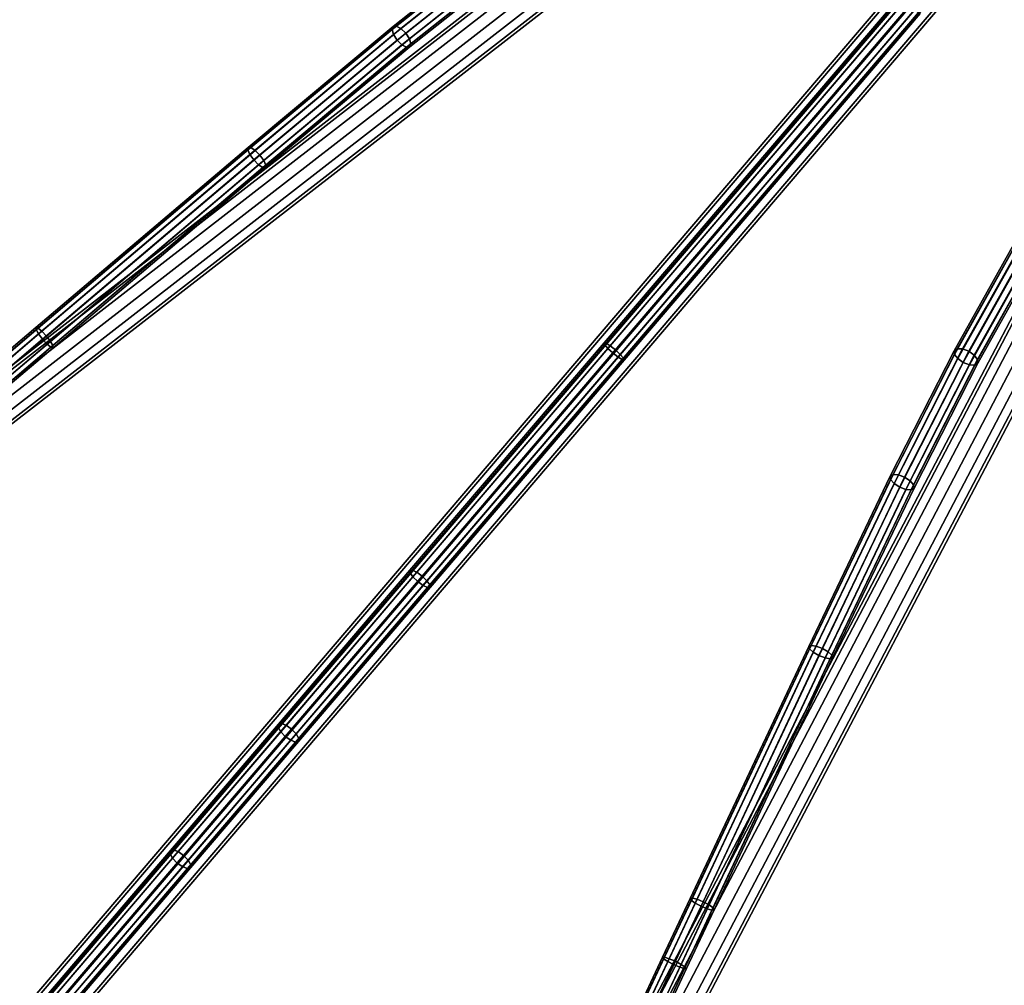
# Model space of a CAD drawing. Extents: x -43.1 to 43.1, y -41.3 to 41.3.
# Tile 80 of 256: x -19.4 to -7.9, y -22 to -10.7. Entities that reach past the tile are written whole.
import ezdxf

# ---------------------------------------------------------------- set-up
doc = ezdxf.new("R2010")
doc.units = 0
doc.layers.add('CABLE.1', color=18, linetype='CONTINUOUS')
doc.layers.add('METAL_BASE', color=254, linetype='CONTINUOUS')

msp = doc.modelspace()

# ---------------------------------------------------------------- linework, layer by layer
at = {"layer": 'CABLE.1'}
for points in [[(-13.7632, -9.7577, 15.7803), (-13.779, -9.7972, 15.8486), (-15.0685, -10.8218, 14.962), (-15.0564, -10.7852, 14.8913)], [(-13.779, -9.7972, 15.8486), (-13.765, -9.859, 15.8981), (-15.0511, -10.8809, 15.0138), (-15.0685, -10.8218, 14.962)], [(-13.722, -9.7512, 15.7116), (-13.7632, -9.7577, 15.7803), (-15.0564, -10.7852, 14.8913), (-15.018, -10.7808, 14.8206)], [(-13.6664, -9.7793, 15.6608), (-13.722, -9.7512, 15.7116), (-15.018, -10.7808, 14.8206), (-14.9636, -10.8099, 14.769)], [(-13.6112, -9.8346, 15.6416), (-13.6664, -9.7793, 15.6608), (-14.9636, -10.8099, 14.769), (-14.9078, -10.8646, 14.7502)], [(-13.765, -9.859, 15.8981), (-13.7251, -9.9266, 15.9155), (-15.0089, -10.9466, 15.0329), (-15.0511, -10.8809, 15.0138)], [(-13.5713, -9.9022, 15.6591), (-13.6112, -9.8346, 15.6416), (-14.9078, -10.8646, 14.7502), (-14.8655, -10.9303, 14.7692)], [(-13.5574, -9.964, 15.7086), (-13.5713, -9.9022, 15.6591), (-14.8655, -10.9303, 14.7692), (-14.8481, -10.9894, 14.8211)], [(-13.7251, -9.9266, 15.9155), (-13.67, -9.9819, 15.8963), (-14.9531, -11.0014, 15.0141), (-15.0089, -10.9466, 15.0329)], [(-13.67, -9.9819, 15.8963), (-13.6144, -10.01, 15.8455), (-14.8987, -11.0304, 14.9624), (-14.9531, -11.0014, 15.0141)], [(-13.6144, -10.01, 15.8455), (-13.5732, -10.0035, 15.7768), (-14.8603, -11.0261, 14.8918), (-14.8987, -11.0304, 14.9624)], [(-13.5732, -10.0035, 15.7768), (-13.5574, -9.964, 15.7086), (-14.8481, -10.9894, 14.8211), (-14.8603, -11.0261, 14.8918)], [(-9.1128, -10.4306, 27.5741), (-9.1002, -10.4479, 27.6517), (-12.5749, -14.5162, 27.1345), (-12.5833, -14.494, 27.0576)], [(-9.0937, -10.4403, 27.4966), (-9.1128, -10.4306, 27.5741), (-12.5833, -14.494, 27.0576), (-12.5601, -14.4989, 26.9807)], [(-9.1002, -10.4479, 27.6517), (-9.0594, -10.4876, 27.7084), (-12.5371, -14.5594, 27.1908), (-12.5749, -14.5162, 27.1345)], [(-9.0481, -10.4744, 27.4398), (-9.0937, -10.4403, 27.4966), (-12.5601, -14.4989, 26.9807), (-12.5114, -14.5294, 26.9244)], [(-9.0594, -10.4876, 27.7084), (-9.0012, -10.5391, 27.7292), (-12.48, -14.6122, 27.2114), (-12.5371, -14.5594, 27.1908)], [(-8.9882, -10.5238, 27.4191), (-9.0481, -10.4744, 27.4398), (-12.5114, -14.5294, 26.9244), (-12.4504, -14.5775, 26.9038)], [(-9.0012, -10.5391, 27.7292), (-8.9413, -10.5885, 27.7084), (-12.419, -14.6603, 27.1908), (-12.48, -14.6122, 27.2114)], [(-8.93, -10.5753, 27.4398), (-8.9882, -10.5238, 27.4191), (-12.4504, -14.5775, 26.9038), (-12.3933, -14.6303, 26.9244)], [(-8.9413, -10.5885, 27.7084), (-8.8957, -10.6226, 27.6517), (-12.3703, -14.6909, 27.1345), (-12.419, -14.6603, 27.1908)], [(-8.8892, -10.615, 27.4966), (-8.93, -10.5753, 27.4398), (-12.3933, -14.6303, 26.9244), (-12.3555, -14.6736, 26.9807)], [(-8.8766, -10.6323, 27.5741), (-8.8892, -10.615, 27.4966), (-12.3555, -14.6736, 26.9807), (-12.3471, -14.6957, 27.0576)], [(-8.8957, -10.6226, 27.6517), (-8.8766, -10.6323, 27.5741), (-12.3471, -14.6957, 27.0576), (-12.3703, -14.6909, 27.1345)], [(-15.0564, -10.7852, 14.8913), (-15.0685, -10.8218, 14.962), (-16.7575, -12.2337, 14.1112), (-16.7532, -12.2036, 14.0365)], [(-15.0685, -10.8218, 14.962), (-15.0511, -10.8809, 15.0138), (-16.734, -12.2877, 14.1661), (-16.7575, -12.2337, 14.1112)], [(-15.018, -10.7808, 14.8206), (-15.0564, -10.7852, 14.8913), (-16.7532, -12.2036, 14.0365), (-16.7221, -12.2053, 13.9622)], [(-14.9636, -10.8099, 14.769), (-15.018, -10.7808, 14.8206), (-16.7221, -12.2053, 13.9622), (-16.6727, -12.2385, 13.9081)], [(-14.9078, -10.8646, 14.7502), (-14.9636, -10.8099, 14.769), (-16.6727, -12.2385, 13.9081), (-16.618, -12.2941, 13.8886)], [(-15.0511, -10.8809, 15.0138), (-15.0089, -10.9466, 15.0329), (-16.6888, -12.351, 14.1865), (-16.734, -12.2877, 14.1661)], [(-15.0089, -10.9466, 15.0329), (-14.9531, -11.0014, 15.0141), (-16.6342, -12.4067, 14.1671), (-16.6888, -12.351, 14.1865)], [(-14.8655, -10.9303, 14.7692), (-14.9078, -10.8646, 14.7502), (-16.618, -12.2941, 13.8886), (-16.5729, -12.3574, 13.9091)], [(-14.8481, -10.9894, 14.8211), (-14.8655, -10.9303, 14.7692), (-16.5729, -12.3574, 13.9091), (-16.5493, -12.4114, 13.964)], [(-14.9531, -11.0014, 15.0141), (-14.8987, -11.0304, 14.9624), (-16.5847, -12.4398, 14.113), (-16.6342, -12.4067, 14.1671)], [(-14.8987, -11.0304, 14.9624), (-14.8603, -11.0261, 14.8918), (-16.5536, -12.4416, 14.0386), (-16.5847, -12.4398, 14.113)], [(-14.8603, -11.0261, 14.8918), (-14.8481, -10.9894, 14.8211), (-16.5493, -12.4114, 13.964), (-16.5536, -12.4416, 14.0386)], [(-16.7532, -12.2036, 14.0365), (-16.7575, -12.2337, 14.1112), (-19.2403, -14.3395, 13.3746), (-19.2423, -14.3147, 13.2981)], [(-16.7221, -12.2053, 13.9622), (-16.7532, -12.2036, 14.0365), (-19.2423, -14.3147, 13.2981), (-19.2174, -14.3217, 13.2219)], [(-16.7575, -12.2337, 14.1112), (-16.734, -12.2877, 14.1661), (-19.2119, -14.3894, 13.4309), (-19.2403, -14.3395, 13.3746)], [(-16.6727, -12.2385, 13.9081), (-16.7221, -12.2053, 13.9622), (-19.2174, -14.3217, 13.2219), (-19.1724, -14.3586, 13.1664)], [(-16.734, -12.2877, 14.1661), (-16.6888, -12.351, 14.1865), (-19.1648, -14.4511, 13.4519), (-19.2119, -14.3894, 13.4309)], [(-16.618, -12.2941, 13.8886), (-16.6727, -12.2385, 13.9081), (-19.1724, -14.3586, 13.1664), (-19.1191, -14.4155, 13.1466)], [(-16.5729, -12.3574, 13.9091), (-16.618, -12.2941, 13.8886), (-19.1191, -14.4155, 13.1466), (-19.0721, -14.4772, 13.1676)], [(-16.6888, -12.351, 14.1865), (-16.6342, -12.4067, 14.1671), (-19.1116, -14.508, 13.4321), (-19.1648, -14.4511, 13.4519)], [(-16.6342, -12.4067, 14.1671), (-16.5847, -12.4398, 14.113), (-19.0666, -14.5449, 13.3766), (-19.1116, -14.508, 13.4321)], [(-16.5493, -12.4114, 13.964), (-16.5729, -12.3574, 13.9091), (-19.0721, -14.4772, 13.1676), (-19.0437, -14.5271, 13.224)], [(-16.5847, -12.4398, 14.113), (-16.5536, -12.4416, 14.0386), (-19.0417, -14.5519, 13.3005), (-19.0666, -14.5449, 13.3766)], [(-16.5536, -12.4416, 14.0386), (-16.5493, -12.4114, 13.964), (-19.0437, -14.5271, 13.224), (-19.0417, -14.5519, 13.3005)], [(-7.6721, -13.186, 35.5483), (-7.7041, -13.2039, 35.6201), (-8.4775, -14.5867, 34.7803), (-8.4427, -14.5636, 34.7116)], [(-7.7041, -13.2039, 35.6201), (-7.6998, -13.2421, 35.6909), (-8.4755, -14.6291, 34.8486), (-8.4775, -14.5867, 34.7803)], [(-7.6998, -13.2421, 35.6909), (-7.6603, -13.2905, 35.7417), (-8.4372, -14.6796, 34.8981), (-8.4755, -14.6291, 34.8486)], [(-7.6125, -13.1932, 35.4947), (-7.6721, -13.186, 35.5483), (-8.4427, -14.5636, 34.7116), (-8.3804, -14.5661, 34.6608)], [(-7.5411, -13.2237, 35.4736), (-7.6125, -13.1932, 35.4947), (-8.3804, -14.5661, 34.6608), (-8.3074, -14.5936, 34.6416)], [(-7.4771, -13.2693, 35.4908), (-7.5411, -13.2237, 35.4736), (-8.3074, -14.5936, 34.6416), (-8.243, -14.6385, 34.6591)], [(-7.4376, -13.3177, 35.5416), (-7.4771, -13.2693, 35.4908), (-8.243, -14.6385, 34.6591), (-8.2047, -14.689, 34.7086)], [(-7.6603, -13.2905, 35.7417), (-7.5964, -13.3361, 35.7588), (-8.3729, -14.7245, 34.9155), (-8.4372, -14.6796, 34.8981)], [(-7.5964, -13.3361, 35.7588), (-7.525, -13.3666, 35.7378), (-8.2998, -14.752, 34.8963), (-8.3729, -14.7245, 34.9155)], [(-7.525, -13.3666, 35.7378), (-7.4653, -13.3738, 35.6842), (-8.2375, -14.7545, 34.8455), (-8.2998, -14.752, 34.8963)], [(-7.4653, -13.3738, 35.6842), (-7.4333, -13.356, 35.6124), (-8.2027, -14.7315, 34.7768), (-8.2375, -14.7545, 34.8455)], [(-7.4333, -13.356, 35.6124), (-7.4376, -13.3177, 35.5416), (-8.2047, -14.689, 34.7086), (-8.2027, -14.7315, 34.7768)], [(-19.2423, -14.3147, 13.2981), (-19.2403, -14.3395, 13.3746), (-19.8194, -14.8309, 13.2582), (-19.8241, -14.8084, 13.1812)], [(-19.2174, -14.3217, 13.2219), (-19.2423, -14.3147, 13.2981), (-19.8241, -14.8084, 13.1812), (-19.802, -14.8178, 13.1045)], [(-19.2403, -14.3395, 13.3746), (-19.2119, -14.3894, 13.4309), (-19.789, -14.8791, 13.315), (-19.8194, -14.8309, 13.2582)], [(-19.1724, -14.3586, 13.1664), (-19.2174, -14.3217, 13.2219), (-19.802, -14.8178, 13.1045), (-19.7589, -14.8563, 13.0486)], [(-19.2119, -14.3894, 13.4309), (-19.1648, -14.4511, 13.4519), (-19.7411, -14.9401, 13.3362), (-19.789, -14.8791, 13.315)], [(-19.1191, -14.4155, 13.1466), (-19.1724, -14.3586, 13.1664), (-19.7589, -14.8563, 13.0486), (-19.7064, -14.9138, 13.0286)], [(-19.0721, -14.4772, 13.1676), (-19.1191, -14.4155, 13.1466), (-19.7064, -14.9138, 13.0286), (-19.6586, -14.9749, 13.0498)], [(-19.1648, -14.4511, 13.4519), (-19.1116, -14.508, 13.4321), (-19.6886, -14.9976, 13.3162), (-19.7411, -14.9401, 13.3362)], [(-19.1116, -14.508, 13.4321), (-19.0666, -14.5449, 13.3766), (-19.6455, -15.0362, 13.2603), (-19.6886, -14.9976, 13.3162)], [(-19.0437, -14.5271, 13.224), (-19.0721, -14.4772, 13.1676), (-19.6586, -14.9749, 13.0498), (-19.6282, -15.0231, 13.1065)], [(-19.0417, -14.5519, 13.3005), (-19.0437, -14.5271, 13.224), (-19.6282, -15.0231, 13.1065), (-19.6234, -15.0455, 13.1836)], [(-12.5833, -14.494, 27.0576), (-12.5749, -14.5162, 27.1345), (-14.8569, -17.1881, 26.4306), (-14.8595, -17.1591, 26.3554)], [(-12.5601, -14.4989, 26.9807), (-12.5833, -14.494, 27.0576), (-14.8595, -17.1591, 26.3554), (-14.8305, -17.1572, 26.2803)], [(-12.5749, -14.5162, 27.1345), (-12.5371, -14.5594, 27.1908), (-14.8233, -17.2363, 26.4856), (-14.8569, -17.1881, 26.4306)], [(-12.5114, -14.5294, 26.9244), (-12.5601, -14.4989, 26.9807), (-14.8305, -17.1572, 26.2803), (-14.7776, -17.1828, 26.2253)], [(-12.4504, -14.5775, 26.9038), (-12.5114, -14.5294, 26.9244), (-14.7776, -17.1828, 26.2253), (-14.715, -17.229, 26.2052)], [(-19.0666, -14.5449, 13.3766), (-19.0417, -14.5519, 13.3005), (-19.6234, -15.0455, 13.1836), (-19.6455, -15.0362, 13.2603)], [(-12.5371, -14.5594, 27.1908), (-12.48, -14.6122, 27.2114), (-14.7678, -17.2909, 26.5057), (-14.8233, -17.2363, 26.4856)], [(-12.48, -14.6122, 27.2114), (-12.419, -14.6603, 27.1908), (-14.7053, -17.3372, 26.4856), (-14.7678, -17.2909, 26.5057)], [(-12.3933, -14.6303, 26.9244), (-12.4504, -14.5775, 26.9038), (-14.715, -17.229, 26.2052), (-14.6595, -17.2836, 26.2253)], [(-12.3555, -14.6736, 26.9807), (-12.3933, -14.6303, 26.9244), (-14.6595, -17.2836, 26.2253), (-14.6259, -17.3319, 26.2803)], [(-8.4427, -14.5636, 34.7116), (-8.4775, -14.5867, 34.7803), (-9.2282, -16.0579, 33.8913), (-9.1951, -16.038, 33.8206)], [(-8.4775, -14.5867, 34.7803), (-8.4755, -14.6291, 34.8486), (-9.224, -16.0963, 33.962), (-9.2282, -16.0579, 33.8913)], [(-8.4755, -14.6291, 34.8486), (-8.4372, -14.6796, 34.8981), (-9.1837, -16.1428, 34.0138), (-9.224, -16.0963, 33.962)], [(-8.3804, -14.5661, 34.6608), (-8.4427, -14.5636, 34.7116), (-9.1951, -16.038, 33.8206), (-9.1335, -16.0419, 33.769)], [(-8.3074, -14.5936, 34.6416), (-8.3804, -14.5661, 34.6608), (-9.1335, -16.0419, 33.769), (-9.0601, -16.0686, 33.7502)], [(-8.243, -14.6385, 34.6591), (-8.3074, -14.5936, 34.6416), (-9.0601, -16.0686, 33.7502), (-8.9943, -16.1108, 33.7692)], [(-8.2047, -14.689, 34.7086), (-8.243, -14.6385, 34.6591), (-8.9943, -16.1108, 33.7692), (-8.954, -16.1574, 33.8211)], [(-12.419, -14.6603, 27.1908), (-12.3703, -14.6909, 27.1345), (-14.6524, -17.3628, 26.4306), (-14.7053, -17.3372, 26.4856)], [(-12.3703, -14.6909, 27.1345), (-12.3471, -14.6957, 27.0576), (-14.6233, -17.3609, 26.3554), (-14.6524, -17.3628, 26.4306)], [(-12.3471, -14.6957, 27.0576), (-12.3555, -14.6736, 26.9807), (-14.6259, -17.3319, 26.2803), (-14.6233, -17.3609, 26.3554)], [(-8.4372, -14.6796, 34.8981), (-8.3729, -14.7245, 34.9155), (-9.118, -16.1851, 34.0329), (-9.1837, -16.1428, 34.0138)], [(-8.3729, -14.7245, 34.9155), (-8.2998, -14.752, 34.8963), (-9.0445, -16.2117, 34.0141), (-9.118, -16.1851, 34.0329)], [(-8.2998, -14.752, 34.8963), (-8.2375, -14.7545, 34.8455), (-8.983, -16.2156, 33.9624), (-9.0445, -16.2117, 34.0141)], [(-8.2375, -14.7545, 34.8455), (-8.2027, -14.7315, 34.7768), (-8.9498, -16.1957, 33.8918), (-8.983, -16.2156, 33.9624)], [(-8.2027, -14.7315, 34.7768), (-8.2047, -14.689, 34.7086), (-8.954, -16.1574, 33.8211), (-8.9498, -16.1957, 33.8918)], [(-9.1951, -16.038, 33.8206), (-9.2282, -16.0579, 33.8913), (-10.184, -18.0522, 33.0365), (-10.155, -18.0409, 32.9622)], [(-9.1335, -16.0419, 33.769), (-9.1951, -16.038, 33.8206), (-10.155, -18.0409, 32.9622), (-10.0963, -18.0506, 32.9081)], [(-9.0601, -16.0686, 33.7502), (-9.1335, -16.0419, 33.769), (-10.0963, -18.0506, 32.9081), (-10.0235, -18.0786, 32.8886)], [(-9.2282, -16.0579, 33.8913), (-9.224, -16.0963, 33.962), (-10.1755, -18.0814, 33.1112), (-10.184, -18.0522, 33.0365)], [(-9.224, -16.0963, 33.962), (-9.1837, -16.1428, 34.0138), (-10.1316, -18.1208, 33.1661), (-10.1755, -18.0814, 33.1112)], [(-9.1837, -16.1428, 34.0138), (-9.118, -16.1851, 34.0329), (-10.0643, -18.1596, 33.1865), (-10.1316, -18.1208, 33.1661)], [(-8.9943, -16.1108, 33.7692), (-9.0601, -16.0686, 33.7502), (-10.0235, -18.0786, 32.8886), (-9.9561, -18.1174, 32.9091)], [(-8.954, -16.1574, 33.8211), (-8.9943, -16.1108, 33.7692), (-9.9561, -18.1174, 32.9091), (-9.9123, -18.1568, 32.964)], [(-8.9498, -16.1957, 33.8918), (-8.954, -16.1574, 33.8211), (-9.9123, -18.1568, 32.964), (-9.9037, -18.186, 33.0386)], [(-9.118, -16.1851, 34.0329), (-9.0445, -16.2117, 34.0141), (-9.9915, -18.1877, 33.1671), (-10.0643, -18.1596, 33.1865)], [(-9.0445, -16.2117, 34.0141), (-8.983, -16.2156, 33.9624), (-9.9327, -18.1973, 33.113), (-9.9915, -18.1877, 33.1671)], [(-8.983, -16.2156, 33.9624), (-8.9498, -16.1957, 33.8918), (-9.9037, -18.186, 33.0386), (-9.9327, -18.1973, 33.113)], [(-14.8595, -17.1591, 26.3554), (-14.8569, -17.1881, 26.4306), (-16.4034, -18.9989, 25.6118), (-16.4009, -18.9638, 25.5394)], [(-14.8569, -17.1881, 26.4306), (-14.8233, -17.2363, 26.4856), (-16.3737, -19.0516, 25.6648), (-16.4034, -18.9989, 25.6118)], [(-14.8305, -17.1572, 26.2803), (-14.8595, -17.1591, 26.3554), (-16.4009, -18.9638, 25.5394), (-16.3667, -18.9558, 25.467)], [(-14.7776, -17.1828, 26.2253), (-14.8305, -17.1572, 26.2803), (-16.3667, -18.9558, 25.467), (-16.31, -18.9769, 25.414)], [(-14.715, -17.229, 26.2052), (-14.7776, -17.1828, 26.2253), (-16.31, -18.9769, 25.414), (-16.246, -19.0216, 25.3947)], [(-14.8233, -17.2363, 26.4856), (-14.7678, -17.2909, 26.5057), (-16.3196, -19.1078, 25.6842), (-16.3737, -19.0516, 25.6648)], [(-14.7678, -17.2909, 26.5057), (-14.7053, -17.3372, 26.4856), (-16.2556, -19.1524, 25.6648), (-16.3196, -19.1078, 25.6842)], [(-14.6595, -17.2836, 26.2253), (-14.715, -17.229, 26.2052), (-16.246, -19.0216, 25.3947), (-16.1919, -19.0778, 25.414)], [(-14.6259, -17.3319, 26.2803), (-14.6595, -17.2836, 26.2253), (-16.1919, -19.0778, 25.414), (-16.1621, -19.1305, 25.467)], [(-14.7053, -17.3372, 26.4856), (-14.6524, -17.3628, 26.4306), (-16.1989, -19.1736, 25.6118), (-16.2556, -19.1524, 25.6648)], [(-14.6524, -17.3628, 26.4306), (-14.6233, -17.3609, 26.3554), (-16.1647, -19.1655, 25.5394), (-16.1989, -19.1736, 25.6118)], [(-14.6233, -17.3609, 26.3554), (-14.6259, -17.3319, 26.2803), (-16.1621, -19.1305, 25.467), (-16.1647, -19.1655, 25.5394)], [(-10.155, -18.0409, 32.9622), (-10.184, -18.0522, 33.0365), (-11.5735, -21.0055, 32.2981), (-11.548, -21.0015, 32.2219)], [(-10.184, -18.0522, 33.0365), (-10.1755, -18.0814, 33.1112), (-11.5614, -21.0272, 32.3746), (-11.5735, -21.0055, 32.2981)], [(-10.1755, -18.0814, 33.1112), (-10.1316, -18.1208, 33.1661), (-11.5149, -21.0609, 32.4309), (-11.5614, -21.0272, 32.3746)], [(-10.0963, -18.0506, 32.9081), (-10.155, -18.0409, 32.9622), (-11.548, -21.0015, 32.2219), (-11.4917, -21.0164, 32.1664)], [(-10.0235, -18.0786, 32.8886), (-10.0963, -18.0506, 32.9081), (-11.4917, -21.0164, 32.1664), (-11.4197, -21.0461, 32.1466)], [(-9.9561, -18.1174, 32.9091), (-10.0235, -18.0786, 32.8886), (-11.4197, -21.0461, 32.1466), (-11.3512, -21.0827, 32.1676)], [(-9.9123, -18.1568, 32.964), (-9.9561, -18.1174, 32.9091), (-11.3512, -21.0827, 32.1676), (-11.3048, -21.1164, 32.224)], [(-10.1316, -18.1208, 33.1661), (-10.0643, -18.1596, 33.1865), (-11.4465, -21.0975, 32.4519), (-11.5149, -21.0609, 32.4309)], [(-10.0643, -18.1596, 33.1865), (-9.9915, -18.1877, 33.1671), (-11.3745, -21.1272, 32.4321), (-11.4465, -21.0975, 32.4519)], [(-9.9915, -18.1877, 33.1671), (-9.9327, -18.1973, 33.113), (-11.3182, -21.1421, 32.3766), (-11.3745, -21.1272, 32.4321)], [(-9.9327, -18.1973, 33.113), (-9.9037, -18.186, 33.0386), (-11.2926, -21.1381, 32.3005), (-11.3182, -21.1421, 32.3766)], [(-9.9037, -18.186, 33.0386), (-9.9123, -18.1568, 32.964), (-11.3048, -21.1164, 32.224), (-11.2926, -21.1381, 32.3005)], [(-16.4009, -18.9638, 25.5394), (-16.4034, -18.9989, 25.6118), (-17.6699, -20.4817, 24.7532), (-17.6668, -20.446, 24.6812)], [(-16.4034, -18.9989, 25.6118), (-16.3737, -19.0516, 25.6648), (-17.6405, -20.5349, 24.8059), (-17.6699, -20.4817, 24.7532)], [(-16.3667, -18.9558, 25.467), (-16.4009, -18.9638, 25.5394), (-17.6668, -20.446, 24.6812), (-17.632, -20.4373, 24.6092)], [(-16.31, -18.9769, 25.414), (-16.3667, -18.9558, 25.467), (-17.632, -20.4373, 24.6092), (-17.5749, -20.458, 24.5565)], [(-16.246, -19.0216, 25.3947), (-16.31, -18.9769, 25.414), (-17.5749, -20.458, 24.5565), (-17.5108, -20.5025, 24.5372)], [(-16.1919, -19.0778, 25.414), (-16.246, -19.0216, 25.3947), (-17.5108, -20.5025, 24.5372), (-17.4568, -20.5588, 24.5565)], [(-16.3737, -19.0516, 25.6648), (-16.3196, -19.1078, 25.6842), (-17.5866, -20.5912, 24.8252), (-17.6405, -20.5349, 24.8059)], [(-16.3196, -19.1078, 25.6842), (-16.2556, -19.1524, 25.6648), (-17.5224, -20.6357, 24.8059), (-17.5866, -20.5912, 24.8252)], [(-16.2556, -19.1524, 25.6648), (-16.1989, -19.1736, 25.6118), (-17.4653, -20.6564, 24.7532), (-17.5224, -20.6357, 24.8059)], [(-16.1621, -19.1305, 25.467), (-16.1919, -19.0778, 25.414), (-17.4568, -20.5588, 24.5565), (-17.4274, -20.612, 24.6092)], [(-16.1647, -19.1655, 25.5394), (-16.1621, -19.1305, 25.467), (-17.4274, -20.612, 24.6092), (-17.4306, -20.6477, 24.6812)], [(-16.1989, -19.1736, 25.6118), (-16.1647, -19.1655, 25.5394), (-17.4306, -20.6477, 24.6812), (-17.4653, -20.6564, 24.7532)], [(-17.632, -20.4373, 24.6092), (-17.6668, -20.446, 24.6812), (-19.1166, -22.1435, 23.8524), (-19.0864, -22.1402, 23.7778)], [(-17.6668, -20.446, 24.6812), (-17.6699, -20.4817, 24.7532), (-19.1151, -22.1739, 23.927), (-19.1166, -22.1435, 23.8524)], [(-17.6699, -20.4817, 24.7532), (-17.6405, -20.5349, 24.8059), (-19.0824, -22.2231, 23.9817), (-19.1151, -22.1739, 23.927)], [(-17.5749, -20.458, 24.5565), (-17.632, -20.4373, 24.6092), (-19.0864, -22.1402, 23.7778), (-19.0326, -22.1647, 23.7232)], [(-17.6405, -20.5349, 24.8059), (-17.5866, -20.5912, 24.8252), (-19.0273, -22.2781, 24.0016), (-19.0824, -22.2231, 23.9817)], [(-17.5108, -20.5025, 24.5372), (-17.5749, -20.458, 24.5565), (-19.0326, -22.1647, 23.7232), (-18.9697, -22.2107, 23.7032)], [(-17.4568, -20.5588, 24.5565), (-17.5108, -20.5025, 24.5372), (-18.9697, -22.2107, 23.7032), (-18.9145, -22.2656, 23.7232)], [(-17.5866, -20.5912, 24.8252), (-17.5224, -20.6357, 24.8059), (-18.9643, -22.324, 23.9817), (-19.0273, -22.2781, 24.0016)], [(-17.5224, -20.6357, 24.8059), (-17.4653, -20.6564, 24.7532), (-18.9106, -22.3486, 23.927), (-18.9643, -22.324, 23.9817)], [(-17.4274, -20.612, 24.6092), (-17.4568, -20.5588, 24.5565), (-18.9145, -22.2656, 23.7232), (-18.8818, -22.3149, 23.7778)], [(-17.4653, -20.6564, 24.7532), (-17.4306, -20.6477, 24.6812), (-18.8804, -22.3452, 23.8524), (-18.9106, -22.3486, 23.927)], [(-17.4306, -20.6477, 24.6812), (-17.4274, -20.612, 24.6092), (-18.8818, -22.3149, 23.7778), (-18.8804, -22.3452, 23.8524)], [(-11.548, -21.0015, 32.2219), (-11.5735, -21.0055, 32.2981), (-11.8982, -21.696, 32.1812), (-11.8742, -21.6953, 32.1045)], [(-11.4917, -21.0164, 32.1664), (-11.548, -21.0015, 32.2219), (-11.8742, -21.6953, 32.1045), (-11.819, -21.7126, 32.0486)], [(-11.5735, -21.0055, 32.2981), (-11.5614, -21.0272, 32.3746), (-11.8846, -21.7145, 32.2582), (-11.8982, -21.696, 32.1812)], [(-11.5614, -21.0272, 32.3746), (-11.5149, -21.0609, 32.4309), (-11.837, -21.7457, 32.315), (-11.8846, -21.7145, 32.2582)], [(-11.5149, -21.0609, 32.4309), (-11.4465, -21.0975, 32.4519), (-11.7681, -21.7814, 32.3362), (-11.837, -21.7457, 32.315)], [(-11.4197, -21.0461, 32.1466), (-11.4917, -21.0164, 32.1664), (-11.819, -21.7126, 32.0486), (-11.7474, -21.7431, 32.0286)], [(-11.4465, -21.0975, 32.4519), (-11.3745, -21.1272, 32.4321), (-11.6965, -21.812, 32.3162), (-11.7681, -21.7814, 32.3362)], [(-11.3512, -21.0827, 32.1676), (-11.4197, -21.0461, 32.1466), (-11.7474, -21.7431, 32.0286), (-11.6786, -21.7788, 32.0498)], [(-11.3048, -21.1164, 32.224), (-11.3512, -21.0827, 32.1676), (-11.6786, -21.7788, 32.0498), (-11.6309, -21.8101, 32.1065)], [(-11.2926, -21.1381, 32.3005), (-11.3048, -21.1164, 32.224), (-11.6309, -21.8101, 32.1065), (-11.6173, -21.8285, 32.1836)], [(-11.3745, -21.1272, 32.4321), (-11.3182, -21.1421, 32.3766), (-11.6413, -21.8292, 32.2603), (-11.6965, -21.812, 32.3162)], [(-11.3182, -21.1421, 32.3766), (-11.2926, -21.1381, 32.3005), (-11.6173, -21.8285, 32.1836), (-11.6413, -21.8292, 32.2603)], [(-11.8742, -21.6953, 32.1045), (-11.8982, -21.696, 32.1812), (-12.2239, -22.3886, 32.0822), (-12.2007, -22.3895, 32.0053)], [(-11.8982, -21.696, 32.1812), (-11.8846, -21.7145, 32.2582), (-12.2095, -22.4054, 32.1595), (-12.2239, -22.3886, 32.0822)], [(-11.819, -21.7126, 32.0486), (-11.8742, -21.6953, 32.1045), (-12.2007, -22.3895, 32.0053), (-12.146, -22.408, 31.9492)], [(-11.8846, -21.7145, 32.2582), (-11.837, -21.7457, 32.315), (-12.1613, -22.4355, 32.2164), (-12.2095, -22.4054, 32.1595)], [(-11.837, -21.7457, 32.315), (-11.7681, -21.7814, 32.3362), (-12.0922, -22.4707, 32.2377), (-12.1613, -22.4355, 32.2164)], [(-11.7474, -21.7431, 32.0286), (-11.819, -21.7126, 32.0486), (-12.146, -22.408, 31.9492), (-12.0746, -22.4389, 31.9292)], [(-11.7681, -21.7814, 32.3362), (-11.6965, -21.812, 32.3162), (-12.0208, -22.5017, 32.2176), (-12.0922, -22.4707, 32.2377)], [(-11.6786, -21.7788, 32.0498), (-11.7474, -21.7431, 32.0286), (-12.0746, -22.4389, 31.9292), (-12.0055, -22.4742, 31.9505)], [(-11.6965, -21.812, 32.3162), (-11.6413, -21.8292, 32.2603), (-11.9661, -22.5201, 32.1616), (-12.0208, -22.5017, 32.2176)], [(-11.6309, -21.8101, 32.1065), (-11.6786, -21.7788, 32.0498), (-12.0055, -22.4742, 31.9505), (-11.9573, -22.5042, 32.0074)], [(-11.6173, -21.8285, 32.1836), (-11.6309, -21.8101, 32.1065), (-11.9573, -22.5042, 32.0074), (-11.9429, -22.521, 32.0847)], [(-11.6413, -21.8292, 32.2603), (-11.6173, -21.8285, 32.1836), (-11.9429, -22.521, 32.0847), (-11.9661, -22.5201, 32.1616)]]:
    msp.add_3dface(points, dxfattribs=at)
at = {"layer": 'METAL_BASE'}
for points in [[(-26.1197, -19.9225, 20.447), (-26.1419, -19.8939, 20.312), (-1.468, -0.7437, 20.312), (-1.4459, -0.7723, 20.447)], [(-26.1419, -19.8939, 20.312), (-26.1197, -19.9225, 20.1769), (-1.4459, -0.7723, 20.1769), (-1.468, -0.7437, 20.312)], [(-26.0591, -20.0006, 20.5459), (-26.1197, -19.9225, 20.447), (-1.4459, -0.7723, 20.447), (-1.3852, -0.8504, 20.5459)], [(-26.1197, -19.9225, 20.1769), (-26.0591, -20.0006, 20.0781), (-1.3852, -0.8504, 20.0781), (-1.4459, -0.7723, 20.1769)], [(-25.9763, -20.1073, 20.5821), (-26.0591, -20.0006, 20.5459), (-1.3852, -0.8504, 20.5459), (-1.3024, -0.9571, 20.5821)], [(-26.0591, -20.0006, 20.0781), (-25.9763, -20.1073, 20.0419), (-1.3024, -0.9571, 20.0419), (-1.3852, -0.8504, 20.0781)], [(-25.8935, -20.214, 20.5459), (-25.9763, -20.1073, 20.5821), (-1.3024, -0.9571, 20.5821), (-1.2196, -1.0637, 20.5459)], [(-25.9763, -20.1073, 20.0419), (-25.8935, -20.214, 20.0781), (-1.2196, -1.0637, 20.0781), (-1.3024, -0.9571, 20.0419)], [(-27.3869, -31.72, 30.241), (-27.4144, -31.6965, 30.106), (-1.2503, -1.0623, 30.106), (-1.2228, -1.0858, 30.241)], [(-27.4144, -31.6965, 30.106), (-27.3869, -31.72, 29.9709), (-1.2228, -1.0858, 29.9709), (-1.2503, -1.0623, 30.106)], [(-27.3117, -31.7842, 30.3399), (-27.3869, -31.72, 30.241), (-1.2228, -1.0858, 30.241), (-1.1476, -1.15, 30.3399)], [(-27.3869, -31.72, 29.9709), (-27.3117, -31.7842, 29.872), (-1.1476, -1.15, 29.872), (-1.2228, -1.0858, 29.9709)], [(-27.209, -31.8719, 30.3761), (-27.3117, -31.7842, 30.3399), (-1.1476, -1.15, 30.3399), (-1.0449, -1.2377, 30.3761)], [(-27.3117, -31.7842, 29.872), (-27.209, -31.8719, 29.8358), (-1.0449, -1.2377, 29.8358), (-1.1476, -1.15, 29.872)], [(-25.8329, -20.2921, 20.447), (-25.8935, -20.214, 20.5459), (-1.2196, -1.0637, 20.5459), (-1.159, -1.1418, 20.447)], [(-25.8935, -20.214, 20.0781), (-25.8329, -20.2921, 20.1769), (-1.159, -1.1418, 20.1769), (-1.2196, -1.0637, 20.0781)], [(-25.8107, -20.3207, 20.312), (-25.8329, -20.2921, 20.447), (-1.159, -1.1418, 20.447), (-1.1368, -1.1704, 20.312)], [(-25.8329, -20.2921, 20.1769), (-25.8107, -20.3207, 20.312), (-1.1368, -1.1704, 20.312), (-1.159, -1.1418, 20.1769)], [(-27.1063, -31.9597, 30.3399), (-27.209, -31.8719, 30.3761), (-1.0449, -1.2377, 30.3761), (-0.9422, -1.3254, 30.3399)], [(-27.209, -31.8719, 29.8358), (-27.1063, -31.9597, 29.872), (-0.9422, -1.3254, 29.872), (-1.0449, -1.2377, 29.8358)], [(-27.0311, -32.0239, 30.241), (-27.1063, -31.9597, 30.3399), (-0.9422, -1.3254, 30.3399), (-0.867, -1.3896, 30.241)], [(-27.1063, -31.9597, 29.872), (-27.0311, -32.0239, 29.9709), (-0.867, -1.3896, 29.9709), (-0.9422, -1.3254, 29.872)], [(-15.5062, -28.9604, 39.447), (-15.5382, -28.9436, 39.312), (-1.0275, -1.2855, 39.312), (-0.9954, -1.3023, 39.447)], [(-15.5382, -28.9436, 39.312), (-15.5062, -28.9604, 39.1769), (-0.9954, -1.3023, 39.1769), (-1.0275, -1.2855, 39.312)], [(-15.4187, -29.0063, 39.5459), (-15.5062, -28.9604, 39.447), (-0.9954, -1.3023, 39.447), (-0.9079, -1.3482, 39.5459)], [(-15.5062, -28.9604, 39.1769), (-15.4187, -29.0063, 39.0781), (-0.9079, -1.3482, 39.0781), (-0.9954, -1.3023, 39.1769)], [(-15.2991, -29.0691, 39.5821), (-15.4187, -29.0063, 39.5459), (-0.9079, -1.3482, 39.5459), (-0.7883, -1.411, 39.5821)], [(-15.4187, -29.0063, 39.0781), (-15.2991, -29.0691, 39.0419), (-0.7883, -1.411, 39.0419), (-0.9079, -1.3482, 39.0781)], [(-27.0036, -32.0474, 30.106), (-27.0311, -32.0239, 30.241), (-0.867, -1.3896, 30.241), (-0.8395, -1.4131, 30.106)], [(-27.0311, -32.0239, 29.9709), (-27.0036, -32.0474, 30.106), (-0.8395, -1.4131, 30.106), (-0.867, -1.3896, 29.9709)], [(-15.1795, -29.1318, 39.5459), (-15.2991, -29.0691, 39.5821), (-0.7883, -1.411, 39.5821), (-0.6687, -1.4737, 39.5459)], [(-15.2991, -29.0691, 39.0419), (-15.1795, -29.1318, 39.0781), (-0.6687, -1.4737, 39.0781), (-0.7883, -1.411, 39.0419)], [(-15.0919, -29.1777, 39.447), (-15.1795, -29.1318, 39.5459), (-0.6687, -1.4737, 39.5459), (-0.5811, -1.5197, 39.447)], [(-15.1795, -29.1318, 39.0781), (-15.0919, -29.1777, 39.1769), (-0.5811, -1.5197, 39.1769), (-0.6687, -1.4737, 39.0781)], [(-15.0599, -29.1945, 39.312), (-15.0919, -29.1777, 39.447), (-0.5811, -1.5197, 39.447), (-0.5491, -1.5365, 39.312)], [(-15.0919, -29.1777, 39.1769), (-15.0599, -29.1945, 39.312), (-0.5491, -1.5365, 39.312), (-0.5811, -1.5197, 39.1769)]]:
    msp.add_3dface(points, dxfattribs=at)

doc.saveas('drawing.dxf')
